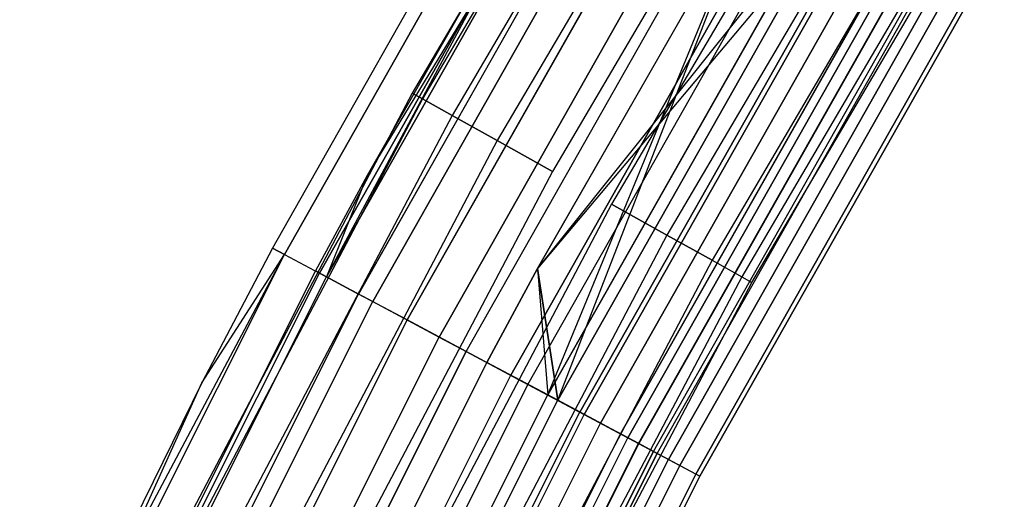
# Model space of a CAD drawing. Extents: x -176 to 176, y -176 to 176.
# Tile 94 of 208: x -104.51 to -94.37, y 51.78 to 56.72. Entities that reach past the tile are written whole.
import ezdxf

# ---------------------------------------------------------------- set-up
doc = ezdxf.new("R2010")
doc.units = 0
doc.header["$LTSCALE"] = 25.4
doc.layers.get('0').update_dxf_attribs({"linetype": 'CONTINUOUS'})

# ---------------------------------------------------------------- blocks, each defined once
blk = doc.blocks.new('BIURKOWA_B_STL')
at = {"color": 0}
for p, q in [((-97.775, 60.54, 199.5), (-100.467, 55.96, 199.5)), ((-97.775, 60.54, 199.5), (-100.467, 55.96, 199.5)), ((-97.775, 60.54, 2.5), (-100.467, 55.96, 2.5)), ((-97.775, 60.54, 2.5), (-100.467, 55.96, 2.5)), ((-97.672, 60.476, 200.184), (-100.361, 55.901, 200.184)), ((-97.672, 60.476, 200.184), (-100.361, 55.901, 200.184)), ((-97.672, 60.476, 198.816), (-100.361, 55.901, 198.816)), ((-97.672, 60.476, 198.816), (-100.361, 55.901, 198.816)), ((-97.672, 60.476, 3.184), (-100.361, 55.901, 3.184)), ((-97.672, 60.476, 3.184), (-100.361, 55.901, 3.184)), ((-97.672, 60.476, 1.816), (-100.361, 55.901, 1.816)), ((-97.672, 60.476, 1.816), (-100.361, 55.901, 1.816)), ((-97.377, 60.293, 200.786), (-100.058, 55.732, 200.786)), ((-97.377, 60.293, 200.786), (-100.058, 55.732, 200.786)), ((-97.377, 60.293, 198.214), (-100.058, 55.732, 198.214)), ((-97.377, 60.293, 198.214), (-100.058, 55.732, 198.214)), ((-97.377, 60.293, 3.786), (-100.058, 55.732, 3.786)), ((-97.377, 60.293, 3.786), (-100.058, 55.732, 3.786)), ((-97.377, 60.293, 1.214), (-100.058, 55.732, 1.214)), ((-97.377, 60.293, 1.214), (-100.058, 55.732, 1.214)), ((-96.925, 60.013, 201.232), (-99.593, 55.473, 201.232)), ((-96.925, 60.013, 201.232), (-99.593, 55.473, 201.232)), ((-96.925, 60.013, 197.768), (-99.593, 55.473, 197.768)), ((-96.925, 60.013, 197.768), (-99.593, 55.473, 197.768)), ((-96.925, 60.013, 4.232), (-99.593, 55.473, 4.232)), ((-96.925, 60.013, 4.232), (-99.593, 55.473, 4.232)), ((-96.925, 60.013, 0.768), (-99.593, 55.473, 0.768)), ((-96.925, 60.013, 0.768), (-99.593, 55.473, 0.768)), ((-96.37, 59.67, 201.47), (-99.023, 55.155, 201.47)), ((-96.37, 59.67, 197.53), (-99.023, 55.155, 197.53)), ((-96.37, 59.67, 197.53), (-99.023, 55.155, 197.53)), ((-96.37, 59.67, 201.47), (-99.023, 55.155, 201.47)), ((-96.37, 59.67, 4.47), (-99.023, 55.155, 4.47)), ((-96.37, 59.67, 0.53), (-99.023, 55.155, 0.53)), ((-96.37, 59.67, 0.53), (-99.023, 55.155, 0.53)), ((-96.37, 59.67, 4.47), (-99.023, 55.155, 4.47)), ((-99.044, 59.418, 199.5), (-101.905, 54.366, 199.5)), ((-99.044, 59.418, 199.5), (-101.905, 54.366, 199.5)), ((-99.044, 59.418, 2.5), (-101.905, 54.366, 2.5)), ((-99.044, 59.418, 2.5), (-101.905, 54.366, 2.5)), ((-98.924, 59.346, 200.326), (-101.781, 54.3, 200.326)), ((-98.924, 59.346, 200.326), (-101.781, 54.3, 200.326)), ((-101.781, 54.3, 1.674), (-98.924, 59.346, 1.674)), ((-101.781, 54.3, 1.674), (-98.924, 59.346, 1.674)), ((-95.779, 59.304, 201.47), (-98.416, 54.817, 201.47)), ((-95.779, 59.304, 197.53), (-98.416, 54.817, 197.53)), ((-95.779, 59.304, 197.53), (-98.416, 54.817, 197.53)), ((-95.779, 59.304, 201.47), (-98.416, 54.817, 201.47)), ((-95.779, 59.304, 4.47), (-98.416, 54.817, 4.47)), ((-95.779, 59.304, 0.53), (-98.416, 54.817, 0.53)), ((-95.779, 59.304, 0.53), (-98.416, 54.817, 0.53)), ((-95.779, 59.304, 4.47), (-98.416, 54.817, 4.47)), ((-98.577, 59.137, 201.059), (-101.423, 54.11, 201.059)), ((-98.577, 59.137, 201.059), (-101.423, 54.11, 201.059)), ((-101.423, 54.11, 0.941), (-98.577, 59.137, 0.941)), ((-101.423, 54.11, 0.941), (-98.577, 59.137, 0.941)), ((-101.349, 54.07, 1.791), (-98.616, 59.161, 2.5)), ((-101.349, 54.07, 1.791), (-98.616, 59.161, 2.5)), ((-101.349, 54.07, 1.791), (-98.504, 59.094, 1.791)), ((-101.349, 54.07, 1.791), (-98.504, 59.094, 1.791)), ((-98.504, 59.094, 200.209), (-101.349, 54.07, 200.209)), ((-98.504, 59.094, 200.209), (-101.349, 54.07, 200.209)), ((-98.616, 59.161, 2.5), (-100.933, 55.114, 2.5)), ((-98.616, 59.161, 2.5), (-100.933, 55.114, 2.5)), ((-98.616, 59.161, 199.5), (-100.933, 55.114, 199.5)), ((-98.616, 59.161, 199.5), (-100.933, 55.114, 199.5)), ((-98.504, 59.094, 200.209), (-100.933, 55.114, 199.5)), ((-98.504, 59.094, 200.209), (-100.933, 55.114, 199.5)), ((-98.184, 58.902, 1.174), (-101.02, 53.894, 1.174)), ((-98.184, 58.902, 1.174), (-101.02, 53.894, 1.174)), ((-101.02, 53.894, 200.826), (-98.184, 58.902, 200.826)), ((-101.02, 53.894, 200.826), (-98.184, 58.902, 200.826)), ((-95.224, 58.96, 201.232), (-97.846, 54.5, 201.232)), ((-95.224, 58.96, 201.232), (-97.846, 54.5, 201.232)), ((-95.224, 58.96, 197.768), (-97.846, 54.5, 197.768)), ((-95.224, 58.96, 197.768), (-97.846, 54.5, 197.768)), ((-95.224, 58.96, 4.232), (-97.846, 54.5, 4.232)), ((-95.224, 58.96, 4.232), (-97.846, 54.5, 4.232)), ((-95.224, 58.96, 0.768), (-97.846, 54.5, 0.768)), ((-95.224, 58.96, 0.768), (-97.846, 54.5, 0.768)), ((-98.041, 58.816, 201.617), (-100.872, 53.816, 201.617)), ((-98.041, 58.816, 201.617), (-100.872, 53.816, 201.617)), ((-100.872, 53.816, 0.383), (-98.041, 58.816, 0.383)), ((-100.872, 53.816, 0.383), (-98.041, 58.816, 0.383)), ((-94.772, 58.68, 200.786), (-97.381, 54.241, 200.786)), ((-94.772, 58.68, 200.786), (-97.381, 54.241, 200.786)), ((-94.772, 58.68, 198.214), (-97.381, 54.241, 198.214)), ((-94.772, 58.68, 198.214), (-97.381, 54.241, 198.214)), ((-94.772, 58.68, 3.786), (-97.381, 54.241, 3.786)), ((-94.772, 58.68, 3.786), (-97.381, 54.241, 3.786)), ((-94.772, 58.68, 1.214), (-97.381, 54.241, 1.214)), ((-94.772, 58.68, 1.214), (-97.381, 54.241, 1.214)), ((-97.698, 58.61, 0.729), (-100.519, 53.627, 0.729)), ((-97.698, 58.61, 0.729), (-100.519, 53.627, 0.729)), ((-100.519, 53.627, 201.271), (-97.698, 58.61, 201.271)), ((-100.519, 53.627, 201.271), (-97.698, 58.61, 201.271)), ((-94.477, 58.497, 200.184), (-97.077, 54.072, 200.184)), ((-94.477, 58.497, 200.184), (-97.077, 54.072, 200.184)), ((-94.477, 58.497, 198.816), (-97.077, 54.072, 198.816)), ((-94.477, 58.497, 198.816), (-97.077, 54.072, 198.816)), ((-94.477, 58.497, 3.184), (-97.077, 54.072, 3.184)), ((-94.477, 58.497, 3.184), (-97.077, 54.072, 3.184)), ((-94.477, 58.497, 1.816), (-97.077, 54.072, 1.816)), ((-94.477, 58.497, 1.816), (-97.077, 54.072, 1.816)), ((-97.378, 58.418, 201.937), (-100.19, 53.451, 201.937)), ((-97.378, 58.418, 201.937), (-100.19, 53.451, 201.937)), ((-100.19, 53.451, 0.063), (-97.378, 58.418, 0.063)), ((-100.19, 53.451, 0.063), (-97.378, 58.418, 0.063)), ((-96.972, 54.013, 199.5), (-94.374, 58.434, 199.5)), ((-96.972, 54.013, 199.5), (-94.374, 58.434, 199.5)), ((-96.972, 54.013, 2.5), (-94.374, 58.434, 2.5)), ((-96.972, 54.013, 2.5), (-94.374, 58.434, 2.5)), ((-99.912, 53.303, 0.515), (-97.107, 58.256, 0.515)), ((-99.912, 53.303, 0.515), (-97.107, 58.256, 0.515)), ((-99.912, 53.303, 201.485), (-97.107, 58.256, 201.485)), ((-99.912, 53.303, 201.485), (-97.107, 58.256, 201.485)), ((-99.178, 54.155, 197), (-96.901, 58.132, 197)), ((-96.901, 58.132, 5), (-99.178, 54.155, 5)), ((-96.901, 58.132, 4.5), (-99.178, 54.155, 4.5)), ((-96.901, 58.132, 5), (-99.178, 54.155, 5)), ((-96.901, 58.132, 4.5), (-99.178, 54.155, 4.5)), ((-96.901, 58.132, 197.5), (-99.178, 54.155, 197.5)), ((-99.178, 54.155, 197), (-96.901, 58.132, 197)), ((-96.901, 58.132, 197.5), (-99.178, 54.155, 197.5)), ((-99.073, 52.856, 197.63), (-96.901, 58.132, 197.5)), ((-99.073, 52.856, 197.63), (-96.901, 58.132, 197.5)), ((-98.97, 52.801, 4.86), (-96.901, 58.132, 5)), ((-98.97, 52.801, 4.86), (-96.901, 58.132, 5)), ((-96.66, 57.988, 201.984), (-99.452, 53.058, 201.984)), ((-96.66, 57.988, 201.984), (-99.452, 53.058, 201.984)), ((-99.452, 53.058, 0.016), (-96.66, 57.988, 0.016)), ((-99.452, 53.058, 0.016), (-96.66, 57.988, 0.016)), ((-99.277, 52.964, 0.558), (-96.49, 57.885, 0.558)), ((-99.277, 52.964, 0.558), (-96.49, 57.885, 0.558)), ((-99.277, 52.964, 201.442), (-96.49, 57.885, 201.442)), ((-99.277, 52.964, 201.442), (-96.49, 57.885, 201.442)), ((-96.292, 57.767, 4.37), (-99.178, 54.155, 4.5)), ((-96.292, 57.767, 4.37), (-99.178, 54.155, 4.5)), ((-96.292, 57.767, 4.37), (-99.073, 52.856, 4.37)), ((-96.292, 57.767, 4.37), (-99.073, 52.856, 4.37)), ((-99.073, 52.856, 197.63), (-96.292, 57.767, 197.63)), ((-99.073, 52.856, 197.63), (-96.292, 57.767, 197.63)), ((-96.192, 57.707, 197.14), (-99.178, 54.155, 197)), ((-96.192, 57.707, 197.14), (-99.178, 54.155, 197)), ((-96.192, 57.707, 197.14), (-98.97, 52.801, 197.14)), ((-96.192, 57.707, 197.14), (-98.97, 52.801, 197.14)), ((-98.97, 52.801, 4.86), (-96.192, 57.707, 4.86)), ((-98.97, 52.801, 4.86), (-96.192, 57.707, 4.86)), ((-95.97, 57.574, 201.752), (-98.742, 52.679, 201.752)), ((-95.97, 57.574, 201.752), (-98.742, 52.679, 201.752)), ((-98.742, 52.679, 0.248), (-95.97, 57.574, 0.248)), ((-98.742, 52.679, 0.248), (-95.97, 57.574, 0.248)), ((-98.697, 52.655, 0.854), (-95.926, 57.547, 0.854)), ((-98.697, 52.655, 0.854), (-95.926, 57.547, 0.854)), ((-95.926, 57.547, 201.146), (-98.697, 52.655, 201.146)), ((-95.926, 57.547, 201.146), (-98.697, 52.655, 201.146)), ((-98.529, 52.565, 3.997), (-95.763, 57.449, 3.997)), ((-98.529, 52.565, 3.997), (-95.763, 57.449, 3.997)), ((-95.763, 57.449, 198.003), (-98.529, 52.565, 198.003)), ((-95.763, 57.449, 198.003), (-98.529, 52.565, 198.003)), ((-95.564, 57.33, 197.545), (-98.324, 52.456, 197.545)), ((-95.564, 57.33, 197.545), (-98.324, 52.456, 197.545)), ((-98.324, 52.456, 4.455), (-95.564, 57.33, 4.455)), ((-98.324, 52.456, 4.455), (-95.564, 57.33, 4.455)), ((-95.489, 57.285, 1.364), (-98.247, 52.415, 1.364)), ((-95.489, 57.285, 1.364), (-98.247, 52.415, 1.364)), ((-98.247, 52.415, 200.636), (-95.489, 57.285, 200.636)), ((-98.247, 52.415, 200.636), (-95.489, 57.285, 200.636)), ((-95.385, 57.222, 201.268), (-98.139, 52.357, 201.268)), ((-95.385, 57.222, 201.268), (-98.139, 52.357, 201.268)), ((-98.139, 52.357, 0.732), (-95.385, 57.222, 0.732)), ((-98.139, 52.357, 0.732), (-95.385, 57.222, 0.732)), ((-98.136, 52.356, 3.429), (-95.382, 57.221, 3.429)), ((-98.136, 52.356, 3.429), (-95.382, 57.221, 3.429)), ((-95.382, 57.221, 198.571), (-98.136, 52.356, 198.571)), ((-95.382, 57.221, 198.571), (-98.136, 52.356, 198.571)), ((-97.986, 52.275, 2.021), (-95.235, 57.133, 2.021)), ((-97.986, 52.275, 2.021), (-95.235, 57.133, 2.021)), ((-97.986, 52.275, 199.979), (-95.235, 57.133, 199.979)), ((-97.986, 52.275, 199.979), (-95.235, 57.133, 199.979)), ((-97.947, 52.255, 2.741), (-95.198, 57.11, 2.741)), ((-97.947, 52.255, 2.741), (-95.198, 57.11, 2.741)), ((-97.947, 52.255, 199.259), (-95.198, 57.11, 199.259)), ((-97.947, 52.255, 199.259), (-95.198, 57.11, 199.259)), ((-95.085, 57.043, 198.17), (-97.831, 52.193, 198.17)), ((-95.085, 57.043, 198.17), (-97.831, 52.193, 198.17)), ((-97.831, 52.193, 3.83), (-95.085, 57.043, 3.83)), ((-97.831, 52.193, 3.83), (-95.085, 57.043, 3.83)), ((-94.969, 56.973, 200.585), (-97.712, 52.129, 200.585)), ((-94.969, 56.973, 200.585), (-97.712, 52.129, 200.585)), ((-97.712, 52.129, 1.415), (-94.969, 56.973, 1.415)), ((-97.712, 52.129, 1.415), (-94.969, 56.973, 1.415)), ((-94.81, 56.878, 198.944), (-97.548, 52.042, 198.944)), ((-94.81, 56.878, 198.944), (-97.548, 52.042, 198.944)), ((-97.548, 52.042, 3.056), (-94.81, 56.878, 3.056)), ((-97.548, 52.042, 3.056), (-94.81, 56.878, 3.056)), ((-94.77, 56.854, 199.78), (-97.507, 52.02, 199.78)), ((-94.77, 56.854, 199.78), (-97.507, 52.02, 199.78)), ((-97.507, 52.02, 2.22), (-94.77, 56.854, 2.22)), ((-97.507, 52.02, 2.22), (-94.77, 56.854, 2.22)), ((-100.467, 55.96, 199.5), (-102.944, 51.26, 199.5)), ((-100.467, 55.96, 199.5), (-102.944, 51.26, 199.5)), ((-100.467, 55.96, 2.5), (-102.944, 51.26, 2.5)), ((-100.467, 55.96, 2.5), (-102.944, 51.26, 2.5)), ((-100.467, 55.96, 199.5), (-100.361, 55.901, 200.184)), ((-100.467, 55.96, 199.5), (-100.361, 55.901, 200.184)), ((-100.361, 55.901, 198.816), (-100.467, 55.96, 199.5)), ((-100.361, 55.901, 198.816), (-100.467, 55.96, 199.5)), ((-100.467, 55.96, 2.5), (-100.361, 55.901, 3.184)), ((-100.467, 55.96, 2.5), (-100.361, 55.901, 3.184)), ((-100.361, 55.901, 1.816), (-100.467, 55.96, 2.5)), ((-100.361, 55.901, 1.816), (-100.467, 55.96, 2.5)), ((-100.361, 55.901, 200.184), (-102.836, 51.206, 200.184)), ((-100.361, 55.901, 200.184), (-102.836, 51.206, 200.184)), ((-100.361, 55.901, 198.816), (-102.836, 51.206, 198.816)), ((-100.361, 55.901, 198.816), (-102.836, 51.206, 198.816)), ((-100.361, 55.901, 3.184), (-102.836, 51.206, 3.184)), ((-100.361, 55.901, 3.184), (-102.836, 51.206, 3.184)), ((-100.361, 55.901, 1.816), (-102.836, 51.206, 1.816)), ((-100.361, 55.901, 1.816), (-102.836, 51.206, 1.816)), ((-100.361, 55.901, 200.184), (-100.058, 55.732, 200.786)), ((-100.361, 55.901, 200.184), (-100.058, 55.732, 200.786)), ((-100.058, 55.732, 198.214), (-100.361, 55.901, 198.816)), ((-100.058, 55.732, 198.214), (-100.361, 55.901, 198.816)), ((-100.361, 55.901, 3.184), (-100.058, 55.732, 3.786)), ((-100.361, 55.901, 3.184), (-100.058, 55.732, 3.786)), ((-100.058, 55.732, 1.214), (-100.361, 55.901, 1.816)), ((-100.058, 55.732, 1.214), (-100.361, 55.901, 1.816)), ((-100.058, 55.732, 200.786), (-102.525, 51.051, 200.786)), ((-100.058, 55.732, 200.786), (-102.525, 51.051, 200.786)), ((-100.058, 55.732, 198.214), (-102.525, 51.051, 198.214)), ((-100.058, 55.732, 198.214), (-102.525, 51.051, 198.214)), ((-100.058, 55.732, 3.786), (-102.525, 51.051, 3.786)), ((-100.058, 55.732, 3.786), (-102.525, 51.051, 3.786)), ((-100.058, 55.732, 1.214), (-102.525, 51.051, 1.214)), ((-100.058, 55.732, 1.214), (-102.525, 51.051, 1.214)), ((-100.058, 55.732, 200.786), (-99.593, 55.473, 201.232)), ((-100.058, 55.732, 200.786), (-99.593, 55.473, 201.232)), ((-99.593, 55.473, 197.768), (-100.058, 55.732, 198.214)), ((-99.593, 55.473, 197.768), (-100.058, 55.732, 198.214)), ((-100.058, 55.732, 3.786), (-99.593, 55.473, 4.232)), ((-100.058, 55.732, 3.786), (-99.593, 55.473, 4.232)), ((-99.593, 55.473, 0.768), (-100.058, 55.732, 1.214)), ((-99.593, 55.473, 0.768), (-100.058, 55.732, 1.214)), ((-99.593, 55.473, 201.232), (-102.049, 50.814, 201.232)), ((-99.593, 55.473, 201.232), (-102.049, 50.814, 201.232)), ((-99.593, 55.473, 197.768), (-102.049, 50.814, 197.768)), ((-99.593, 55.473, 197.768), (-102.049, 50.814, 197.768)), ((-99.593, 55.473, 4.232), (-102.049, 50.814, 4.232)), ((-99.593, 55.473, 4.232), (-102.049, 50.814, 4.232)), ((-99.593, 55.473, 0.768), (-102.049, 50.814, 0.768)), ((-99.593, 55.473, 0.768), (-102.049, 50.814, 0.768)), ((-99.593, 55.473, 201.232), (-99.023, 55.155, 201.47)), ((-99.593, 55.473, 201.232), (-99.023, 55.155, 201.47)), ((-99.023, 55.155, 197.53), (-99.593, 55.473, 197.768)), ((-99.023, 55.155, 197.53), (-99.593, 55.473, 197.768)), ((-99.593, 55.473, 4.232), (-99.023, 55.155, 4.47)), ((-99.593, 55.473, 4.232), (-99.023, 55.155, 4.47)), ((-99.023, 55.155, 0.53), (-99.593, 55.473, 0.768)), ((-99.023, 55.155, 0.53), (-99.593, 55.473, 0.768)), ((-99.023, 55.155, 201.47), (-101.464, 50.523, 201.47)), ((-99.023, 55.155, 197.53), (-101.464, 50.523, 197.53)), ((-99.023, 55.155, 197.53), (-101.464, 50.523, 197.53)), ((-99.023, 55.155, 201.47), (-101.464, 50.523, 201.47)), ((-99.023, 55.155, 4.47), (-101.464, 50.523, 4.47)), ((-99.023, 55.155, 0.53), (-101.464, 50.523, 0.53)), ((-99.023, 55.155, 0.53), (-101.464, 50.523, 0.53)), ((-99.023, 55.155, 4.47), (-101.464, 50.523, 4.47)), ((-100.933, 55.114, 2.5), (-101.463, 54.131, 2.5)), ((-100.933, 55.114, 2.5), (-101.463, 54.131, 2.5)), ((-100.933, 55.114, 199.5), (-101.463, 54.131, 199.5)), ((-100.933, 55.114, 199.5), (-101.463, 54.131, 199.5)), ((-100.933, 55.114, 2.5), (-101.349, 54.07, 1.791)), ((-100.933, 55.114, 2.5), (-101.349, 54.07, 1.791)), ((-100.933, 55.114, 199.5), (-101.349, 54.07, 200.209)), ((-100.933, 55.114, 199.5), (-101.349, 54.07, 200.209)), ((-100.933, 55.114, 2.5), (-100.933, 55.114, 199.5)), ((-100.933, 55.114, 2.5), (-100.933, 55.114, 199.5)), ((-98.416, 54.817, 201.47), (-100.843, 50.214, 201.47)), ((-98.416, 54.817, 197.53), (-100.843, 50.214, 197.53)), ((-98.416, 54.817, 197.53), (-100.843, 50.214, 197.53)), ((-98.416, 54.817, 201.47), (-100.843, 50.214, 201.47)), ((-98.416, 54.817, 4.47), (-100.843, 50.214, 4.47)), ((-98.416, 54.817, 0.53), (-100.843, 50.214, 0.53)), ((-98.416, 54.817, 0.53), (-100.843, 50.214, 0.53)), ((-98.416, 54.817, 4.47), (-100.843, 50.214, 4.47)), ((-98.416, 54.817, 201.47), (-97.846, 54.5, 201.232)), ((-98.416, 54.817, 201.47), (-97.846, 54.5, 201.232)), ((-97.846, 54.5, 197.768), (-98.416, 54.817, 197.53)), ((-97.846, 54.5, 197.768), (-98.416, 54.817, 197.53)), ((-98.416, 54.817, 4.47), (-97.846, 54.5, 4.232)), ((-98.416, 54.817, 4.47), (-97.846, 54.5, 4.232)), ((-97.846, 54.5, 0.768), (-98.416, 54.817, 0.53)), ((-97.846, 54.5, 0.768), (-98.416, 54.817, 0.53)), ((-97.846, 54.5, 201.232), (-100.258, 49.923, 201.232)), ((-97.846, 54.5, 201.232), (-100.258, 49.923, 201.232)), ((-97.846, 54.5, 197.768), (-100.258, 49.923, 197.768)), ((-97.846, 54.5, 197.768), (-100.258, 49.923, 197.768)), ((-97.846, 54.5, 4.232), (-100.258, 49.923, 4.232)), ((-97.846, 54.5, 4.232), (-100.258, 49.923, 4.232)), ((-97.846, 54.5, 0.768), (-100.258, 49.923, 0.768)), ((-97.846, 54.5, 0.768), (-100.258, 49.923, 0.768)), ((-97.846, 54.5, 201.232), (-97.381, 54.241, 200.786)), ((-97.846, 54.5, 201.232), (-97.381, 54.241, 200.786)), ((-97.381, 54.241, 198.214), (-97.846, 54.5, 197.768)), ((-97.381, 54.241, 198.214), (-97.846, 54.5, 197.768)), ((-97.846, 54.5, 4.232), (-97.381, 54.241, 3.786)), ((-97.846, 54.5, 4.232), (-97.381, 54.241, 3.786)), ((-97.381, 54.241, 1.214), (-97.846, 54.5, 0.768)), ((-97.381, 54.241, 1.214), (-97.846, 54.5, 0.768)), ((-101.905, 54.366, 199.5), (-102.632, 52.98, 199.5)), ((-101.905, 54.366, 199.5), (-102.632, 52.98, 199.5)), ((-101.905, 54.366, 2.5), (-102.632, 52.98, 2.5)), ((-101.905, 54.366, 2.5), (-102.632, 52.98, 2.5)), ((-101.905, 54.366, 199.5), (-101.781, 54.3, 200.326)), ((-101.905, 54.366, 199.5), (-101.781, 54.3, 200.326)), ((-101.905, 54.366, 199.5), (-101.905, 54.366, 2.5)), ((-101.905, 54.366, 199.5), (-101.905, 54.366, 2.5)), ((-101.781, 54.3, 1.674), (-101.905, 54.366, 2.5)), ((-101.781, 54.3, 1.674), (-101.905, 54.366, 2.5)), ((-104.508, 49.178, 2.5), (-101.781, 54.3, 1.674)), ((-104.508, 49.178, 2.5), (-101.781, 54.3, 1.674)), ((-104.381, 49.118, 200.326), (-101.781, 54.3, 200.326)), ((-104.381, 49.118, 200.326), (-101.781, 54.3, 200.326)), ((-104.381, 49.118, 1.674), (-101.781, 54.3, 1.674)), ((-104.381, 49.118, 1.674), (-101.781, 54.3, 1.674)), ((-102.632, 52.98, 199.5), (-101.781, 54.3, 200.326)), ((-102.632, 52.98, 199.5), (-101.781, 54.3, 200.326)), ((-102.632, 52.98, 2.5), (-101.781, 54.3, 1.674)), ((-102.632, 52.98, 2.5), (-101.781, 54.3, 1.674)), ((-101.781, 54.3, 200.326), (-101.423, 54.11, 201.059)), ((-101.781, 54.3, 200.326), (-101.423, 54.11, 201.059)), ((-101.781, 54.3, 1.674), (-101.423, 54.11, 0.941)), ((-101.781, 54.3, 1.674), (-101.423, 54.11, 0.941)), ((-97.381, 54.241, 200.786), (-99.782, 49.686, 200.786)), ((-97.381, 54.241, 200.786), (-99.782, 49.686, 200.786)), ((-97.381, 54.241, 198.214), (-99.782, 49.686, 198.214)), ((-97.381, 54.241, 198.214), (-99.782, 49.686, 198.214)), ((-97.381, 54.241, 3.786), (-99.782, 49.686, 3.786)), ((-97.381, 54.241, 3.786), (-99.782, 49.686, 3.786)), ((-97.381, 54.241, 1.214), (-99.782, 49.686, 1.214)), ((-97.381, 54.241, 1.214), (-99.782, 49.686, 1.214)), ((-97.381, 54.241, 200.786), (-97.077, 54.072, 200.184)), ((-97.381, 54.241, 200.786), (-97.077, 54.072, 200.184)), ((-97.381, 54.241, 198.214), (-97.077, 54.072, 198.816)), ((-97.381, 54.241, 198.214), (-97.077, 54.072, 198.816)), ((-97.381, 54.241, 3.786), (-97.077, 54.072, 3.184)), ((-97.381, 54.241, 3.786), (-97.077, 54.072, 3.184)), ((-97.381, 54.241, 1.214), (-97.077, 54.072, 1.816)), ((-97.381, 54.241, 1.214), (-97.077, 54.072, 1.816)), ((-101.463, 54.131, 2.5), (-104.055, 48.965, 2.5)), ((-101.463, 54.131, 2.5), (-104.055, 48.965, 2.5)), ((-101.463, 54.131, 199.5), (-104.055, 48.965, 199.5)), ((-101.463, 54.131, 199.5), (-104.055, 48.965, 199.5)), ((-101.463, 54.131, 2.5), (-101.349, 54.07, 1.791)), ((-101.463, 54.131, 2.5), (-101.349, 54.07, 1.791)), ((-101.463, 54.131, 2.5), (-101.463, 54.131, 199.5)), ((-101.463, 54.131, 2.5), (-101.463, 54.131, 199.5)), ((-101.349, 54.07, 200.209), (-101.463, 54.131, 199.5)), ((-101.349, 54.07, 200.209), (-101.463, 54.131, 199.5)), ((-99.699, 53.19, 197), (-99.178, 54.155, 197)), ((-99.178, 54.155, 5), (-99.699, 53.19, 5)), ((-99.178, 54.155, 4.5), (-99.699, 53.19, 4.5)), ((-99.178, 54.155, 5), (-99.699, 53.19, 5)), ((-99.178, 54.155, 4.5), (-99.699, 53.19, 4.5)), ((-99.178, 54.155, 197.5), (-99.699, 53.19, 197.5)), ((-99.699, 53.19, 197), (-99.178, 54.155, 197)), ((-99.178, 54.155, 197.5), (-99.699, 53.19, 197.5)), ((-99.178, 54.155, 197), (-98.97, 52.801, 197.14)), ((-99.178, 54.155, 197), (-98.97, 52.801, 197.14)), ((-98.97, 52.801, 4.86), (-99.178, 54.155, 5)), ((-98.97, 52.801, 4.86), (-99.178, 54.155, 5)), ((-99.178, 54.155, 4.5), (-99.178, 54.155, 5)), ((-99.178, 54.155, 4.5), (-99.178, 54.155, 5)), ((-99.178, 54.155, 4.5), (-99.073, 52.856, 4.37)), ((-99.178, 54.155, 4.5), (-99.073, 52.856, 4.37)), ((-99.178, 54.155, 197.5), (-99.073, 52.856, 197.63)), ((-99.178, 54.155, 197.5), (-99.073, 52.856, 197.63)), ((-99.178, 54.155, 197), (-99.178, 54.155, 197.5)), ((-99.178, 54.155, 197), (-99.178, 54.155, 197.5)), ((-104.014, 48.945, 201.059), (-101.423, 54.11, 201.059)), ((-104.014, 48.945, 201.059), (-101.423, 54.11, 201.059)), ((-104.014, 48.945, 0.941), (-101.423, 54.11, 0.941)), ((-104.014, 48.945, 0.941), (-101.423, 54.11, 0.941)), ((-103.938, 48.909, 1.791), (-101.349, 54.07, 1.791)), ((-103.938, 48.909, 1.791), (-101.349, 54.07, 1.791)), ((-103.938, 48.909, 200.209), (-101.349, 54.07, 200.209)), ((-103.938, 48.909, 200.209), (-101.349, 54.07, 200.209)), ((-101.423, 54.11, 201.059), (-100.872, 53.816, 201.617)), ((-101.423, 54.11, 201.059), (-100.872, 53.816, 201.617)), ((-101.423, 54.11, 0.941), (-100.872, 53.816, 0.383)), ((-101.423, 54.11, 0.941), (-100.872, 53.816, 0.383)), ((-101.349, 54.07, 1.791), (-101.02, 53.894, 1.174)), ((-101.349, 54.07, 1.791), (-101.02, 53.894, 1.174)), ((-101.02, 53.894, 200.826), (-101.349, 54.07, 200.209)), ((-101.02, 53.894, 200.826), (-101.349, 54.07, 200.209)), ((-97.077, 54.072, 200.184), (-99.471, 49.531, 200.184)), ((-97.077, 54.072, 200.184), (-99.471, 49.531, 200.184)), ((-97.077, 54.072, 198.816), (-99.471, 49.531, 198.816)), ((-97.077, 54.072, 198.816), (-99.471, 49.531, 198.816)), ((-97.077, 54.072, 3.184), (-99.471, 49.531, 3.184)), ((-97.077, 54.072, 3.184), (-99.471, 49.531, 3.184)), ((-97.077, 54.072, 1.816), (-99.471, 49.531, 1.816)), ((-97.077, 54.072, 1.816), (-99.471, 49.531, 1.816)), ((-99.363, 49.477, 199.5), (-96.972, 54.013, 199.5)), ((-99.363, 49.477, 199.5), (-96.972, 54.013, 199.5)), ((-99.363, 49.477, 2.5), (-96.972, 54.013, 2.5)), ((-99.363, 49.477, 2.5), (-96.972, 54.013, 2.5)), ((-97.077, 54.072, 200.184), (-96.972, 54.013, 199.5)), ((-97.077, 54.072, 200.184), (-96.972, 54.013, 199.5)), ((-97.077, 54.072, 198.816), (-96.972, 54.013, 199.5)), ((-97.077, 54.072, 198.816), (-96.972, 54.013, 199.5)), ((-97.077, 54.072, 3.184), (-96.972, 54.013, 2.5)), ((-97.077, 54.072, 3.184), (-96.972, 54.013, 2.5)), ((-97.077, 54.072, 1.816), (-96.972, 54.013, 2.5)), ((-97.077, 54.072, 1.816), (-96.972, 54.013, 2.5)), ((-103.6, 48.75, 1.174), (-101.02, 53.894, 1.174)), ((-103.6, 48.75, 1.174), (-101.02, 53.894, 1.174)), ((-103.6, 48.75, 200.826), (-101.02, 53.894, 200.826)), ((-103.6, 48.75, 200.826), (-101.02, 53.894, 200.826)), ((-103.449, 48.679, 201.617), (-100.872, 53.816, 201.617)), ((-103.449, 48.679, 201.617), (-100.872, 53.816, 201.617)), ((-103.449, 48.679, 0.383), (-100.872, 53.816, 0.383)), ((-103.449, 48.679, 0.383), (-100.872, 53.816, 0.383)), ((-100.519, 53.627, 0.729), (-101.02, 53.894, 1.174)), ((-100.519, 53.627, 0.729), (-101.02, 53.894, 1.174)), ((-100.519, 53.627, 201.271), (-101.02, 53.894, 200.826)), ((-100.519, 53.627, 201.271), (-101.02, 53.894, 200.826)), ((-100.872, 53.816, 201.617), (-100.19, 53.451, 201.937)), ((-100.872, 53.816, 201.617), (-100.19, 53.451, 201.937)), ((-100.872, 53.816, 0.383), (-100.19, 53.451, 0.063)), ((-100.872, 53.816, 0.383), (-100.19, 53.451, 0.063)), ((-100.519, 53.627, 0.729), (-103.086, 48.509, 0.729)), ((-100.519, 53.627, 0.729), (-103.086, 48.509, 0.729)), ((-103.086, 48.509, 201.271), (-100.519, 53.627, 201.271)), ((-103.086, 48.509, 201.271), (-100.519, 53.627, 201.271)), ((-99.912, 53.303, 0.515), (-100.519, 53.627, 0.729)), ((-99.912, 53.303, 0.515), (-100.519, 53.627, 0.729)), ((-99.912, 53.303, 201.485), (-100.519, 53.627, 201.271)), ((-99.912, 53.303, 201.485), (-100.519, 53.627, 201.271)), ((-102.749, 48.35, 201.937), (-100.19, 53.451, 201.937)), ((-102.749, 48.35, 201.937), (-100.19, 53.451, 201.937)), ((-102.749, 48.35, 0.063), (-100.19, 53.451, 0.063)), ((-102.749, 48.35, 0.063), (-100.19, 53.451, 0.063)), ((-100.19, 53.451, 201.937), (-99.452, 53.058, 201.984)), ((-100.19, 53.451, 201.937), (-99.452, 53.058, 201.984)), ((-100.19, 53.451, 0.063), (-99.452, 53.058, 0.016)), ((-100.19, 53.451, 0.063), (-99.452, 53.058, 0.016)), ((-99.912, 53.303, 0.515), (-102.464, 48.216, 0.515)), ((-99.912, 53.303, 0.515), (-102.464, 48.216, 0.515)), ((-102.464, 48.216, 201.485), (-99.912, 53.303, 201.485)), ((-102.464, 48.216, 201.485), (-99.912, 53.303, 201.485)), ((-99.912, 53.303, 0.515), (-99.277, 52.964, 0.558)), ((-99.912, 53.303, 0.515), (-99.277, 52.964, 0.558)), ((-99.277, 52.964, 201.442), (-99.912, 53.303, 201.485)), ((-99.277, 52.964, 201.442), (-99.912, 53.303, 201.485)), ((-102.245, 48.113, 197), (-99.699, 53.19, 197)), ((-99.699, 53.19, 5), (-102.245, 48.113, 5)), ((-99.699, 53.19, 4.5), (-102.245, 48.113, 4.5)), ((-99.699, 53.19, 5), (-102.245, 48.113, 5)), ((-99.699, 53.19, 4.5), (-102.245, 48.113, 4.5)), ((-99.699, 53.19, 197.5), (-102.245, 48.113, 197.5)), ((-102.245, 48.113, 197), (-99.699, 53.19, 197)), ((-99.699, 53.19, 197.5), (-102.245, 48.113, 197.5)), ((-98.97, 52.801, 197.14), (-99.699, 53.19, 197)), ((-98.97, 52.801, 197.14), (-99.699, 53.19, 197)), ((-99.699, 53.19, 5), (-98.97, 52.801, 4.86)), ((-99.699, 53.19, 5), (-98.97, 52.801, 4.86)), ((-99.699, 53.19, 4.5), (-99.699, 53.19, 5)), ((-99.699, 53.19, 4.5), (-99.699, 53.19, 5)), ((-99.073, 52.856, 4.37), (-99.699, 53.19, 4.5)), ((-99.073, 52.856, 4.37), (-99.699, 53.19, 4.5)), ((-99.699, 53.19, 197.5), (-99.073, 52.856, 197.63)), ((-99.699, 53.19, 197.5), (-99.073, 52.856, 197.63)), ((-99.699, 53.19, 197), (-99.699, 53.19, 197.5)), ((-99.699, 53.19, 197), (-99.699, 53.19, 197.5)), ((-101.992, 47.994, 201.984), (-99.452, 53.058, 201.984)), ((-101.992, 47.994, 201.984), (-99.452, 53.058, 201.984)), ((-101.992, 47.994, 0.016), (-99.452, 53.058, 0.016)), ((-101.992, 47.994, 0.016), (-99.452, 53.058, 0.016)), ((-99.452, 53.058, 201.984), (-98.742, 52.679, 201.752)), ((-99.452, 53.058, 201.984), (-98.742, 52.679, 201.752)), ((-99.452, 53.058, 0.016), (-98.742, 52.679, 0.248)), ((-99.452, 53.058, 0.016), (-98.742, 52.679, 0.248)), ((-102.632, 52.98, 199.5), (-104.508, 49.178, 199.5)), ((-102.632, 52.98, 199.5), (-104.508, 49.178, 199.5)), ((-102.632, 52.98, 2.5), (-104.508, 49.178, 2.5)), ((-102.632, 52.98, 2.5), (-104.508, 49.178, 2.5)), ((-104.381, 49.118, 200.326), (-102.632, 52.98, 199.5)), ((-104.381, 49.118, 200.326), (-102.632, 52.98, 199.5)), ((-102.632, 52.98, 199.5), (-102.632, 52.98, 2.5)), ((-102.632, 52.98, 199.5), (-102.632, 52.98, 2.5)), ((-101.812, 47.909, 0.558), (-99.277, 52.964, 0.558)), ((-101.812, 47.909, 0.558), (-99.277, 52.964, 0.558)), ((-99.277, 52.964, 201.442), (-101.812, 47.909, 201.442)), ((-99.277, 52.964, 201.442), (-101.812, 47.909, 201.442)), ((-99.277, 52.964, 0.558), (-98.697, 52.655, 0.854)), ((-99.277, 52.964, 0.558), (-98.697, 52.655, 0.854)), ((-99.277, 52.964, 201.442), (-98.697, 52.655, 201.146)), ((-99.277, 52.964, 201.442), (-98.697, 52.655, 201.146)), ((-101.604, 47.811, 4.37), (-99.073, 52.856, 4.37)), ((-101.604, 47.811, 4.37), (-99.073, 52.856, 4.37)), ((-101.604, 47.811, 197.63), (-99.073, 52.856, 197.63)), ((-101.604, 47.811, 197.63), (-99.073, 52.856, 197.63)), ((-101.498, 47.761, 197.14), (-98.97, 52.801, 197.14)), ((-101.498, 47.761, 197.14), (-98.97, 52.801, 197.14)), ((-101.498, 47.761, 4.86), (-98.97, 52.801, 4.86)), ((-101.498, 47.761, 4.86), (-98.97, 52.801, 4.86)), ((-98.529, 52.565, 3.997), (-99.073, 52.856, 4.37)), ((-98.529, 52.565, 3.997), (-99.073, 52.856, 4.37)), ((-99.073, 52.856, 197.63), (-98.529, 52.565, 198.003)), ((-99.073, 52.856, 197.63), (-98.529, 52.565, 198.003)), ((-98.324, 52.456, 197.545), (-98.97, 52.801, 197.14)), ((-98.324, 52.456, 197.545), (-98.97, 52.801, 197.14)), ((-98.324, 52.456, 4.455), (-98.97, 52.801, 4.86)), ((-98.324, 52.456, 4.455), (-98.97, 52.801, 4.86)), ((-101.264, 47.651, 201.752), (-98.742, 52.679, 201.752)), ((-101.264, 47.651, 201.752), (-98.742, 52.679, 201.752)), ((-101.264, 47.651, 0.248), (-98.742, 52.679, 0.248)), ((-101.264, 47.651, 0.248), (-98.742, 52.679, 0.248)), ((-101.217, 47.629, 0.854), (-98.697, 52.655, 0.854)), ((-101.217, 47.629, 0.854), (-98.697, 52.655, 0.854)), ((-101.217, 47.629, 201.146), (-98.697, 52.655, 201.146)), ((-101.217, 47.629, 201.146), (-98.697, 52.655, 201.146)), ((-98.742, 52.679, 201.752), (-98.139, 52.357, 201.268)), ((-98.742, 52.679, 201.752), (-98.139, 52.357, 201.268)), ((-98.742, 52.679, 0.248), (-98.139, 52.357, 0.732)), ((-98.742, 52.679, 0.248), (-98.139, 52.357, 0.732)), ((-98.697, 52.655, 0.854), (-98.247, 52.415, 1.364)), ((-98.697, 52.655, 0.854), (-98.247, 52.415, 1.364)), ((-98.247, 52.415, 200.636), (-98.697, 52.655, 201.146)), ((-98.247, 52.415, 200.636), (-98.697, 52.655, 201.146)), ((-101.045, 47.548, 3.997), (-98.529, 52.565, 3.997)), ((-101.045, 47.548, 3.997), (-98.529, 52.565, 3.997)), ((-101.045, 47.548, 198.003), (-98.529, 52.565, 198.003)), ((-101.045, 47.548, 198.003), (-98.529, 52.565, 198.003)), ((-98.136, 52.356, 3.429), (-98.529, 52.565, 3.997)), ((-98.136, 52.356, 3.429), (-98.529, 52.565, 3.997)), ((-98.136, 52.356, 198.571), (-98.529, 52.565, 198.003)), ((-98.136, 52.356, 198.571), (-98.529, 52.565, 198.003)), ((-100.835, 47.449, 197.545), (-98.324, 52.456, 197.545)), ((-100.835, 47.449, 197.545), (-98.324, 52.456, 197.545)), ((-100.835, 47.449, 4.455), (-98.324, 52.456, 4.455)), ((-100.835, 47.449, 4.455), (-98.324, 52.456, 4.455)), ((-100.756, 47.412, 1.364), (-98.247, 52.415, 1.364)), ((-100.756, 47.412, 1.364), (-98.247, 52.415, 1.364)), ((-100.756, 47.412, 200.636), (-98.247, 52.415, 200.636)), ((-100.756, 47.412, 200.636), (-98.247, 52.415, 200.636)), ((-97.831, 52.193, 198.17), (-98.324, 52.456, 197.545)), ((-97.831, 52.193, 198.17), (-98.324, 52.456, 197.545)), ((-97.831, 52.193, 3.83), (-98.324, 52.456, 4.455)), ((-97.831, 52.193, 3.83), (-98.324, 52.456, 4.455)), ((-97.986, 52.275, 2.021), (-98.247, 52.415, 1.364)), ((-97.986, 52.275, 2.021), (-98.247, 52.415, 1.364)), ((-97.986, 52.275, 199.979), (-98.247, 52.415, 200.636)), ((-97.986, 52.275, 199.979), (-98.247, 52.415, 200.636)), ((-100.646, 47.36, 201.268), (-98.139, 52.357, 201.268)), ((-100.646, 47.36, 201.268), (-98.139, 52.357, 201.268)), ((-100.646, 47.36, 0.732), (-98.139, 52.357, 0.732)), ((-100.646, 47.36, 0.732), (-98.139, 52.357, 0.732)), ((-100.643, 47.359, 3.429), (-98.136, 52.356, 3.429)), ((-100.643, 47.359, 3.429), (-98.136, 52.356, 3.429)), ((-98.136, 52.356, 198.571), (-100.643, 47.359, 198.571)), ((-98.136, 52.356, 198.571), (-100.643, 47.359, 198.571)), ((-98.139, 52.357, 201.268), (-97.712, 52.129, 200.585)), ((-98.139, 52.357, 201.268), (-97.712, 52.129, 200.585)), ((-98.139, 52.357, 0.732), (-97.712, 52.129, 1.415)), ((-98.139, 52.357, 0.732), (-97.712, 52.129, 1.415)), ((-97.947, 52.255, 2.741), (-98.136, 52.356, 3.429)), ((-97.947, 52.255, 2.741), (-98.136, 52.356, 3.429)), ((-97.947, 52.255, 199.259), (-98.136, 52.356, 198.571)), ((-97.947, 52.255, 199.259), (-98.136, 52.356, 198.571)), ((-97.986, 52.275, 2.021), (-100.488, 47.286, 2.021)), ((-97.986, 52.275, 2.021), (-100.488, 47.286, 2.021)), ((-100.488, 47.286, 199.979), (-97.986, 52.275, 199.979)), ((-100.488, 47.286, 199.979), (-97.986, 52.275, 199.979)), ((-100.449, 47.268, 2.741), (-97.947, 52.255, 2.741)), ((-100.449, 47.268, 2.741), (-97.947, 52.255, 2.741)), ((-97.947, 52.255, 199.259), (-100.449, 47.268, 199.259)), ((-97.947, 52.255, 199.259), (-100.449, 47.268, 199.259)), ((-100.33, 47.212, 198.17), (-97.831, 52.193, 198.17)), ((-100.33, 47.212, 198.17), (-97.831, 52.193, 198.17)), ((-100.33, 47.212, 3.83), (-97.831, 52.193, 3.83)), ((-100.33, 47.212, 3.83), (-97.831, 52.193, 3.83)), ((-97.986, 52.275, 2.021), (-97.947, 52.255, 2.741)), ((-97.986, 52.275, 2.021), (-97.947, 52.255, 2.741)), ((-97.947, 52.255, 199.259), (-97.986, 52.275, 199.979)), ((-97.947, 52.255, 199.259), (-97.986, 52.275, 199.979)), ((-97.548, 52.042, 198.944), (-97.831, 52.193, 198.17)), ((-97.548, 52.042, 198.944), (-97.831, 52.193, 198.17)), ((-97.548, 52.042, 3.056), (-97.831, 52.193, 3.83)), ((-97.548, 52.042, 3.056), (-97.831, 52.193, 3.83)), ((-100.207, 47.154, 200.585), (-97.712, 52.129, 200.585)), ((-100.207, 47.154, 200.585), (-97.712, 52.129, 200.585)), ((-100.207, 47.154, 1.415), (-97.712, 52.129, 1.415)), ((-100.207, 47.154, 1.415), (-97.712, 52.129, 1.415)), ((-97.712, 52.129, 200.585), (-97.507, 52.02, 199.78)), ((-97.712, 52.129, 200.585), (-97.507, 52.02, 199.78)), ((-97.712, 52.129, 1.415), (-97.507, 52.02, 2.22)), ((-97.712, 52.129, 1.415), (-97.507, 52.02, 2.22)), ((-100.04, 47.075, 198.944), (-97.548, 52.042, 198.944)), ((-100.04, 47.075, 198.944), (-97.548, 52.042, 198.944)), ((-100.04, 47.075, 3.056), (-97.548, 52.042, 3.056)), ((-100.04, 47.075, 3.056), (-97.548, 52.042, 3.056)), ((-99.998, 47.055, 199.78), (-97.507, 52.02, 199.78)), ((-99.998, 47.055, 199.78), (-97.507, 52.02, 199.78)), ((-99.998, 47.055, 2.22), (-97.507, 52.02, 2.22)), ((-99.998, 47.055, 2.22), (-97.507, 52.02, 2.22)), ((-97.507, 52.02, 199.78), (-97.548, 52.042, 198.944)), ((-97.507, 52.02, 199.78), (-97.548, 52.042, 198.944)), ((-97.507, 52.02, 2.22), (-97.548, 52.042, 3.056)), ((-97.507, 52.02, 2.22), (-97.548, 52.042, 3.056))]:
    blk.add_line(p, q, dxfattribs=at)

msp = doc.modelspace()

# ---------------------------------------------------------------- block references
at = {"color": 253}
msp.add_blockref('BIURKOWA_B_STL', (0, 0), dxfattribs=at)

doc.saveas('drawing.dxf')
